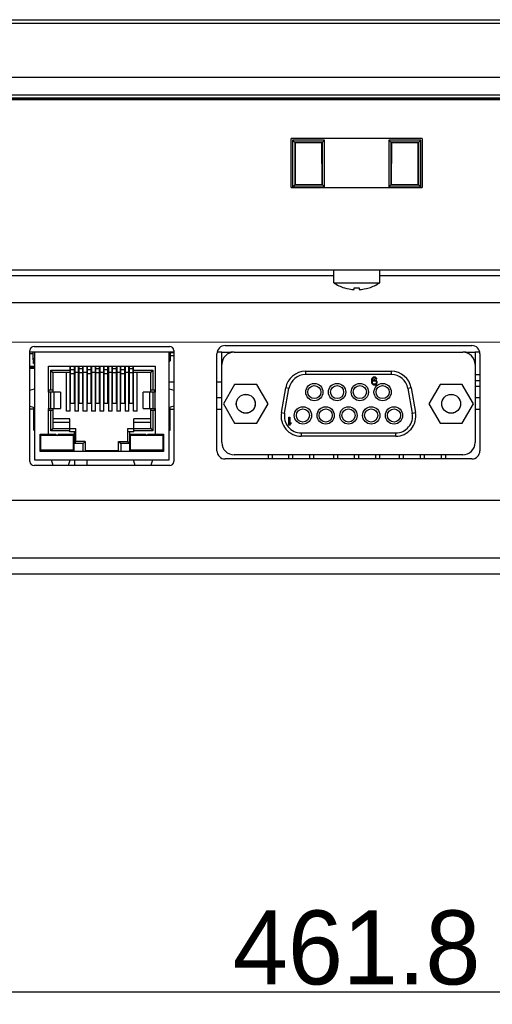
# Model space of a CAD drawing. Header units: millimetres. Extents: x 0 to 1682, y 0 to 1188.
# Tile 5 of 46: x 494 to 552, y 246 to 365. Entities that reach past the tile are written whole.
import ezdxf

# ---------------------------------------------------------------- set-up
doc = ezdxf.new("R2010")
doc.units = ezdxf.units.MM
doc.header["$LTSCALE"] = 92.51
doc.header["$PDMODE"] = 3
doc.header["$PDSIZE"] = 8
doc.layers.get('0').update_dxf_attribs({"linetype": 'CONTINUOUS'})
doc.layers.get('Defpoints').update_dxf_attribs({"linetype": 'CONTINUOUS'})
for name, color, linetype in [('BASE_PCB_V00-TOPRC-SHAPE', 7, 'CONTINUOUS'), ('D_SUB_09P-SHAPE', 7, 'CONTINUOUS'), ('GASKET_TOPRC19_REV03_VIEW-SHAPE', 7, 'CONTINUOUS'), ('ISO7045-M3X6-4_8-SHAPE', 7, 'CONTINUOUS'), ('LED-L-319EGW-CA-SHAPE', 7, 'CONTINUOUS'), ('NONE_1-SHAPE', 7, 'CONTINUOUS'), ('RC1900WD-FRONT_COVE7-2404-SHAPE', 7, 'CONTINUOUS'), ('REAR_CASE-RC19W-SHAPE', 7, 'CONTINUOUS'), ('REAR_COVER_RC1500WD-SHAPE', 7, 'CONTINUOUS'), ('SD_SOCKET-1939115-SHAPE', 7, 'CONTINUOUS'), ('TF31-60S-0_5SH_PRT_PRT_PR-SHAPE', 7, 'CONTINUOUS'), ('XRJM-S-01-8-8-X-SHAPE', 7, 'CONTINUOUS')]:
    doc.layers.add(name, color=color, linetype=linetype)
doc.styles.get("Standard").update_dxf_attribs({"font": 'GOTHIC.TTF'})
doc.dimstyles.get("Standard").update_dxf_attribs({"dimtxt": 7, "dimasz": 7, "dimexe": 1.5, "dimexo": 1, "dimtad": 1, "dimdec": 5, "dimdsep": 46, "dimtxsty": 'Standard', "dimblk": '_FILLED', "dimblk1": '_FILLED', "dimblk2": '_FILLED', "dimcen": 0.09, "dimadec": 5, "dimazin": 2, "dimtol": 1, "dimtp": 1e-05, "dimtm": 1e-05, "dimtfac": 1, "dimtdec": 5, "dimtofl": 0, "dimtmove": 0, "dimatfit": 3, "dimldrblk": '_FILLED', "dimfxl": 1, "dimtolj": 1, "dimarcsym": 0})

# ---------------------------------------------------------------- blocks, each defined once
blk = doc.blocks.new('_FILLED')
at = {"color": 0, "linetype": 'ByBlock'}
blk.add_solid([(0, 0), (-1, 0.214), (-1, -0.214)], dxfattribs=at)
blk = doc.blocks.new('*D6')
at = {"color": 2, "lineweight": -2, "transparency": 16777216}
for p, q in [((304.48, 354.8), (304.48, 245.7)), ((766.29, 354.8), (766.29, 245.7)), ((311.48, 247.2), (759.29, 247.2))]:
    blk.add_line(p, q, dxfattribs=at)
at = {"layer": 'Defpoints', "color": 0, "transparency": 16777216}
for p in [(304.48, 355.8), (766.29, 355.8), (766.29, 247.2)]:
    blk.add_point(p, dxfattribs=at)
at = {"color": 2, "lineweight": -2, "transparency": 16777216, "xscale": 7, "yscale": 7, "zscale": 7, "rotation": 180}
blk.add_blockref('_FILLED', (304.48, 247.2), dxfattribs=at)
at = {"color": 2, "lineweight": -2, "transparency": 16777216, "xscale": 7, "yscale": 7, "zscale": 7}
blk.add_blockref('_FILLED', (766.29, 247.2), dxfattribs=at)
at = {"color": 2, "transparency": 16777216, "insert": (535.38, 252.55), "char_height": 9, "attachment_point": 5}
blk.add_mtext('\\A1;461.8', dxfattribs=at)

msp = doc.modelspace()

# ---------------------------------------------------------------- linework, layer by layer
at = {"layer": 'BASE_PCB_V00-TOPRC-SHAPE', "color": 7, "linetype": 'Continuous'}
for p, q in [((496.183, 325.047), (495.633, 325.047)), ((513.133, 325.047), (512.583, 325.047)), ((518.983, 325.047), (518.411, 325.047)), ((520.483, 325.047), (520.088, 325.047)), ((548.678, 325.047), (548.283, 325.047)), ((550.354, 325.047), (549.783, 325.047))]:
    msp.add_line(p, q, dxfattribs=at)
at = {"layer": 'BASE_PCB_V00-TOPRC-SHAPE', "color": 7, "linetype": 'Continuous', "const_width": 0.119}
msp.add_lwpolyline([(594.233, 326.247), (465.883, 326.247)], dxfattribs=at)
at = {"layer": 'D_SUB_09P-SHAPE', "color": 7, "linetype": 'Continuous'}
for p, q in [((518.983, 325.047), (520.088, 325.047)), ((518.983, 314.047), (518.983, 325.047)), ((520.088, 324.994), (520.088, 325.047)), ((520.188, 325.016), (520.188, 325.047)), ((520.483, 325.047), (548.283, 325.047)), ((548.578, 325.016), (548.578, 325.047)), ((548.678, 325.047), (549.783, 325.047)), ((548.678, 325.047), (548.678, 324.994)), ((549.783, 325.047), (549.783, 314.047)), ((529.162, 322.717), (539.604, 322.717)), ((529.162, 322.717), (529.162, 322.317)), ((539.604, 322.317), (529.162, 322.317)), ((539.604, 322.317), (539.604, 322.717)), ((520.534, 321.112), (519.18, 318.767)), ((523.242, 321.112), (520.534, 321.112)), ((524.596, 318.767), (523.242, 321.112)), ((537.19, 321.754), (537.17, 321.613)), ((537.17, 321.613), (537.17, 321.471)), ((537.17, 321.471), (537.19, 321.33)), ((537.23, 321.855), (537.19, 321.754)), ((537.19, 321.33), (537.23, 321.229)), ((537.289, 321.936), (537.23, 321.855)), ((537.23, 321.229), (537.289, 321.148)), ((537.269, 321.613), (537.289, 321.734)), ((537.388, 321.653), (537.269, 321.572)), ((537.269, 321.572), (537.269, 321.613)), ((537.388, 321.997), (537.289, 321.936)), ((537.289, 321.734), (537.309, 321.795)), ((537.289, 321.39), (537.309, 321.451)), ((537.289, 321.35), (537.289, 321.39)), ((537.309, 321.289), (537.289, 321.35)), ((537.289, 321.148), (537.388, 321.087)), ((537.309, 321.795), (537.348, 321.855)), ((537.309, 321.451), (537.348, 321.512)), ((537.348, 321.229), (537.309, 321.289)), ((537.348, 321.855), (537.408, 321.896)), ((537.348, 321.512), (537.408, 321.552)), ((537.408, 321.188), (537.348, 321.229)), ((537.487, 322.017), (537.388, 321.997)), ((537.487, 321.673), (537.388, 321.653)), ((537.388, 321.087), (537.487, 321.067)), ((537.408, 321.896), (537.467, 321.916)), ((537.408, 321.552), (537.467, 321.572)), ((537.467, 321.168), (537.408, 321.188)), ((537.467, 321.916), (537.586, 321.916)), ((537.467, 321.572), (537.606, 321.572)), ((537.606, 321.168), (537.467, 321.168)), ((537.566, 322.017), (537.487, 322.017)), ((537.586, 321.673), (537.487, 321.673)), ((537.487, 321.067), (537.586, 321.067)), ((537.665, 321.997), (537.566, 322.017)), ((537.586, 321.916), (537.645, 321.896)), ((537.685, 321.653), (537.586, 321.673)), ((537.586, 321.067), (537.685, 321.087)), ((537.606, 321.572), (537.665, 321.552)), ((537.665, 321.188), (537.606, 321.168)), ((537.645, 321.896), (537.705, 321.855)), ((537.764, 321.936), (537.665, 321.997)), ((537.665, 321.552), (537.724, 321.512)), ((537.724, 321.229), (537.665, 321.188)), ((537.784, 321.592), (537.685, 321.653)), ((537.685, 321.087), (537.784, 321.148)), ((537.705, 321.855), (537.744, 321.795)), ((537.724, 321.512), (537.764, 321.451)), ((537.764, 321.289), (537.724, 321.229)), ((537.744, 321.795), (537.843, 321.795)), ((537.823, 321.855), (537.764, 321.936)), ((537.764, 321.451), (537.784, 321.39)), ((537.784, 321.35), (537.764, 321.289)), ((537.843, 321.512), (537.784, 321.592)), ((537.784, 321.39), (537.784, 321.35)), ((537.784, 321.148), (537.843, 321.229)), ((537.843, 321.795), (537.823, 321.855)), ((537.883, 321.411), (537.843, 321.512)), ((537.843, 321.229), (537.883, 321.33)), ((537.883, 321.33), (537.883, 321.411)), ((545.524, 321.112), (544.17, 318.767)), ((548.232, 321.112), (545.524, 321.112)), ((549.586, 318.767), (548.232, 321.112)), ((526.22, 317.692), (526.749, 320.692)), ((526.614, 317.623), (527.143, 320.623)), ((527.143, 320.623), (526.749, 320.692)), ((542.017, 320.692), (541.623, 320.623)), ((541.623, 320.623), (542.152, 317.623)), ((542.017, 320.692), (542.546, 317.692)), ((519.18, 318.767), (520.534, 316.422)), ((523.242, 316.422), (524.596, 318.767)), ((544.17, 318.767), (545.524, 316.422)), ((548.232, 316.422), (549.586, 318.767)), ((526.22, 317.692), (526.614, 317.623)), ((542.152, 317.623), (542.546, 317.692)), ((520.534, 316.422), (523.242, 316.422)), ((527.145, 317.117), (527.264, 317.117)), ((527.145, 316.167), (527.145, 317.117)), ((527.264, 317.117), (527.264, 316.329)), ((527.383, 316.47), (527.264, 316.329)), ((527.264, 316.167), (527.383, 316.308)), ((527.383, 316.47), (527.383, 316.308)), ((545.524, 316.422), (548.232, 316.422)), ((527.264, 316.167), (527.145, 316.167)), ((528.633, 315.217), (540.133, 315.217)), ((528.633, 315.217), (528.633, 314.817)), ((540.133, 314.817), (540.133, 315.217)), ((540.133, 314.817), (528.633, 314.817)), ((548.283, 312.547), (520.483, 312.547))]:
    msp.add_line(p, q, dxfattribs=at)
for centre, radius in [((530.228, 320.187), 1.05), ((532.998, 320.187), 1.05), ((535.768, 320.187), 1.05), ((538.538, 320.187), 1.05), ((521.888, 318.767), 1.15), ((521.888, 318.767), 1.143), ((530.228, 320.187), 0.8), ((532.998, 320.187), 0.8), ((535.768, 320.187), 0.8), ((538.538, 320.187), 0.8), ((546.878, 318.767), 1.15), ((546.878, 318.767), 1.143), ((528.843, 317.347), 1.05), ((528.843, 317.347), 0.8), ((531.613, 317.347), 1.05), ((531.613, 317.347), 0.8), ((534.383, 317.347), 1.05), ((534.383, 317.347), 0.8), ((537.153, 317.347), 1.05), ((537.153, 317.347), 0.8), ((539.923, 317.347), 1.05), ((539.923, 317.347), 0.8)]:
    msp.add_circle(centre, radius, dxfattribs=at)
for centre, radius, start, end in [((520.483, 323.547), 1.5, 90, 180), ((548.283, 323.547), 1.5, 0, 90), ((529.162, 320.267), 2.45, 90, 170), ((529.162, 320.267), 2.05, 90, 170), ((539.604, 320.267), 2.45, 10, 90), ((539.604, 320.267), 2.05, 10, 90), ((528.633, 317.267), 2.45, 170, 270), ((528.633, 317.267), 2.05, 170, 270), ((540.133, 317.267), 2.45, 270, 10), ((540.133, 317.267), 2.05, 270, 10), ((520.483, 314.047), 1.5, 180, 270), ((548.283, 314.047), 1.5, 270, 0)]:
    msp.add_arc(centre, radius, start, end, dxfattribs=at)
at = {"layer": 'GASKET_TOPRC19_REV03_VIEW-SHAPE', "color": 7, "linetype": 'Continuous'}
for p, q in [((773.516, 356.297), (297.249, 356.297)), ((297.583, 355.963), (773.183, 355.963)), ((770.05, 355.961), (300.715, 355.961)), ((300.983, 355.797), (769.783, 355.797))]:
    msp.add_line(p, q, dxfattribs=at)
at = {"layer": 'ISO7045-M3X6-4_8-SHAPE', "color": 7, "linetype": 'Continuous'}
for p, q in [((532.583, 333.495), (532.583, 335.047)), ((538.183, 333.495), (538.183, 335.047)), ((532.583, 333.495), (538.183, 333.495)), ((533.883, 332.868), (533.883, 332.878)), ((535.083, 332.656), (535.083, 332.878)), ((535.683, 332.878), (535.683, 332.656)), ((536.883, 332.878), (536.883, 332.868))]:
    msp.add_line(p, q, dxfattribs=at)
for radius, start, end in [(5, 235.9442, 252.5424), (5, 287.4576, 304.0558), (4.991, 252.50987, 266.55397), (4.77, 266.39388, 273.60612), (4.991, 273.44603, 287.49013)]:
    msp.add_arc((535.383, 337.638), radius, start, end, dxfattribs=at)
at = {"layer": 'LED-L-319EGW-CA-SHAPE', "color": 7, "linetype": 'Continuous'}
for p, q in [((524.593, 312.547), (524.593, 312.047)), ((525.093, 312.547), (525.093, 312.047)), ((527.133, 312.047), (527.133, 312.547)), ((527.633, 312.047), (527.633, 312.547)), ((529.673, 312.047), (529.673, 312.547)), ((530.173, 312.047), (530.173, 312.547)), ((532.593, 312.047), (532.593, 312.547)), ((533.093, 312.047), (533.093, 312.547)), ((535.133, 312.047), (535.133, 312.547)), ((535.633, 312.047), (535.633, 312.547)), ((537.673, 312.547), (537.673, 312.047)), ((538.173, 312.547), (538.173, 312.047)), ((540.593, 312.047), (540.593, 312.547)), ((541.093, 312.047), (541.093, 312.547)), ((543.133, 312.047), (543.133, 312.547)), ((543.633, 312.047), (543.633, 312.547)), ((545.673, 312.547), (545.673, 312.047)), ((546.173, 312.547), (546.173, 312.047))]:
    msp.add_line(p, q, dxfattribs=at)
at = {"layer": 'NONE_1-SHAPE', "color": 7, "linetype": 'Continuous'}
for p, q in [((513.133, 324.947), (512.733, 324.947)), ((512.733, 324.647), (513.133, 324.647))]:
    msp.add_line(p, q, dxfattribs=at)
at = {"layer": 'RC1900WD-FRONT_COVE7-2404-SHAPE', "color": 7, "linetype": 'Continuous'}
for p, q in [((297.41, 365.497), (773.356, 365.497)), ((768.858, 365.014), (301.907, 365.014)), ((296.683, 358.497), (774.083, 358.497)), ((543.335, 351.042), (527.431, 351.042)), ((527.431, 345.076), (527.431, 351.04)), ((543.335, 351.04), (543.335, 345.076)), ((531.476, 350.83), (527.59, 350.83)), ((527.59, 350.83), (527.59, 345.144)), ((527.59, 350.83), (527.827, 350.592)), ((531.228, 350.592), (527.838, 350.592)), ((527.838, 350.592), (527.838, 345.402)), ((527.905, 350.525), (527.898, 345.462)), ((531.16, 350.525), (527.905, 350.525)), ((531.168, 345.462), (531.16, 350.525)), ((531.476, 350.83), (531.228, 350.581)), ((531.228, 345.402), (531.228, 350.592)), ((531.476, 345.144), (531.476, 350.83)), ((543.176, 350.83), (539.29, 350.83)), ((539.29, 350.83), (539.527, 350.592)), ((539.29, 350.83), (539.29, 345.144)), ((542.928, 350.592), (539.538, 350.592)), ((539.605, 350.525), (539.538, 350.592)), ((539.538, 350.592), (539.538, 345.402)), ((539.605, 350.525), (539.598, 345.462)), ((542.86, 350.525), (539.605, 350.525)), ((542.868, 345.462), (542.86, 350.525)), ((543.176, 350.83), (542.928, 350.581)), ((542.928, 345.402), (542.928, 350.592)), ((543.176, 345.144), (543.176, 350.83)), ((527.431, 345.077), (543.335, 345.077)), ((527.59, 345.144), (527.838, 345.392)), ((527.59, 345.144), (531.476, 345.144)), ((527.898, 345.462), (527.838, 345.403)), ((527.838, 345.403), (531.227, 345.403)), ((527.898, 345.462), (531.168, 345.462)), ((531.168, 345.462), (531.228, 345.402)), ((531.476, 345.144), (531.217, 345.403)), ((539.29, 345.144), (539.538, 345.392)), ((539.29, 345.144), (543.176, 345.144)), ((539.538, 345.403), (542.927, 345.403)), ((539.598, 345.462), (542.868, 345.462)), ((542.868, 345.462), (542.928, 345.402)), ((543.176, 345.144), (542.917, 345.403)), ((305.202, 335.047), (765.564, 335.047))]:
    msp.add_line(p, q, dxfattribs=at)
at = {"layer": 'REAR_CASE-RC19W-SHAPE', "color": 7, "linetype": 'Continuous'}
for p, q in [((532.583, 334.341), (426.933, 334.341)), ((643.833, 334.341), (538.183, 334.341)), ((719.43, 331.047), (351.335, 331.047)), ((495.633, 311.747), (495.633, 325.247)), ((496.133, 325.747), (512.633, 325.747)), ((513.133, 325.247), (513.133, 311.747)), ((518.383, 313.047), (518.383, 324.847)), ((519.383, 325.847), (549.383, 325.847)), ((550.383, 324.847), (550.383, 313.047)), ((549.383, 312.047), (519.383, 312.047)), ((512.633, 311.247), (496.133, 311.247))]:
    msp.add_line(p, q, dxfattribs=at)
for centre, radius, start, end in [((496.133, 325.247), 0.5, 90, 180), ((512.633, 325.247), 0.5, 0, 90), ((519.383, 324.847), 1, 90, 180), ((549.383, 324.847), 1, 0, 90), ((519.383, 313.047), 1, 180, 270), ((549.383, 313.047), 1, 270, 0), ((496.133, 311.747), 0.5, 180, 270), ((512.633, 311.747), 0.5, 270, 0)]:
    msp.add_arc(centre, radius, start, end, dxfattribs=at)
at = {"layer": 'REAR_COVER_RC1500WD-SHAPE', "color": 7, "linetype": 'Continuous'}
for p, q in [((512.583, 321.447), (513.133, 321.447)), ((518.383, 321.447), (518.983, 321.447)), ((550.383, 321.547), (549.783, 321.547)), ((549.783, 320.916), (550.383, 320.916)), ((518.383, 319.547), (518.983, 319.547)), ((549.783, 319.547), (550.383, 319.547)), ((496.083, 318.099), (495.633, 318.099)), ((512.683, 318.099), (513.133, 318.099)), ((518.383, 318.099), (518.983, 318.099)), ((549.783, 318.099), (550.383, 318.099)), ((501.066, 311.928), (501.042, 311.247)), ((502.565, 311.947), (502.541, 311.247)), ((430.424, 307.047), (640.341, 307.047)), ((610.383, 299.977), (460.383, 299.977)), ((610.383, 298.047), (460.383, 298.047))]:
    msp.add_line(p, q, dxfattribs=at)
at = {"layer": 'SD_SOCKET-1939115-SHAPE', "color": 7, "linetype": 'Continuous'}
msp.add_line((550.383, 322.297), (549.783, 322.297), dxfattribs=at)
at = {"layer": 'TF31-60S-0_5SH_PRT_PRT_PR-SHAPE', "color": 7, "linetype": 'Continuous'}
for p, q in [((496.033, 324.847), (495.693, 324.847)), ((496.073, 323.657), (496.073, 323.991)), ((496.073, 323.657), (496.183, 323.657)), ((495.633, 323.347), (496.183, 323.347)), ((496.183, 323.133), (495.633, 323.133)), ((495.633, 323.097), (496.183, 323.097))]:
    msp.add_line(p, q, dxfattribs=at)
at = {"layer": 'XRJM-S-01-8-8-X-SHAPE', "color": 7, "linetype": 'Continuous'}
for p, q in [((496.033, 324.092), (496.033, 325.047)), ((496.183, 325.047), (496.183, 311.947)), ((512.583, 325.047), (496.183, 325.047)), ((512.583, 311.947), (512.583, 325.047)), ((512.733, 324.092), (512.733, 325.047)), ((496.033, 324.267), (496.183, 324.267)), ((512.733, 324.267), (512.583, 324.267)), ((497.883, 320.197), (497.883, 323.347)), ((497.883, 323.347), (510.883, 323.347)), ((498.428, 322.577), (498.168, 322.837)), ((498.168, 320.477), (498.168, 322.837)), ((498.168, 322.837), (500.533, 322.837)), ((498.428, 322.577), (498.428, 320.197)), ((500.583, 322.577), (498.428, 322.577)), ((500.083, 317.877), (500.083, 322.577)), ((500.533, 317.877), (500.533, 323.347)), ((500.583, 323.247), (500.533, 323.247)), ((500.583, 322.989), (500.533, 322.989)), ((500.583, 318.803), (500.583, 323.347)), ((501.043, 322.91), (500.583, 322.91)), ((501.043, 322.411), (500.583, 322.411)), ((501.043, 318.803), (501.043, 323.347)), ((501.093, 323.247), (501.043, 323.247)), ((501.093, 322.989), (501.043, 322.989)), ((501.603, 322.577), (501.043, 322.577)), ((501.093, 323.347), (501.093, 317.877)), ((501.553, 317.877), (501.553, 323.347)), ((501.603, 323.247), (501.553, 323.247)), ((501.603, 322.989), (501.553, 322.989)), ((501.603, 318.803), (501.603, 323.347)), ((502.063, 323.025), (501.603, 323.025)), ((502.063, 322.526), (501.603, 322.526)), ((502.063, 318.803), (502.063, 323.347)), ((502.113, 323.247), (502.063, 323.247)), ((502.113, 322.989), (502.063, 322.989)), ((502.623, 322.577), (502.063, 322.577)), ((502.113, 317.877), (502.113, 323.347)), ((502.573, 317.877), (502.573, 323.347)), ((502.623, 323.247), (502.573, 323.247)), ((502.623, 322.989), (502.573, 322.989)), ((502.623, 318.803), (502.623, 323.347)), ((503.083, 322.91), (502.623, 322.91)), ((503.083, 322.411), (502.623, 322.411)), ((503.083, 318.803), (503.083, 323.347)), ((503.133, 323.247), (503.083, 323.247)), ((503.133, 322.989), (503.083, 322.989)), ((503.643, 322.577), (503.083, 322.577)), ((503.133, 323.347), (503.133, 317.877)), ((503.593, 317.877), (503.593, 323.347)), ((503.593, 323.247), (503.643, 323.247)), ((503.593, 322.989), (503.643, 322.989)), ((503.643, 318.803), (503.643, 323.347)), ((504.103, 323.025), (503.643, 323.025)), ((504.103, 322.526), (503.643, 322.526)), ((504.103, 318.803), (504.103, 323.347)), ((504.103, 323.247), (504.153, 323.247)), ((504.103, 322.989), (504.153, 322.989)), ((504.663, 322.577), (504.103, 322.577)), ((504.153, 323.347), (504.153, 317.877)), ((504.613, 317.877), (504.613, 323.347)), ((504.663, 323.247), (504.613, 323.247)), ((504.663, 322.989), (504.613, 322.989)), ((504.663, 318.803), (504.663, 323.347)), ((505.123, 322.91), (504.663, 322.91)), ((505.123, 322.411), (504.663, 322.411)), ((505.123, 318.803), (505.123, 323.347)), ((505.173, 323.247), (505.123, 323.247)), ((505.173, 322.989), (505.123, 322.989)), ((505.683, 322.577), (505.123, 322.577)), ((505.173, 323.347), (505.173, 317.877)), ((505.633, 317.877), (505.633, 323.347)), ((505.633, 323.247), (505.683, 323.247)), ((505.633, 322.989), (505.683, 322.989)), ((505.683, 318.803), (505.683, 323.347)), ((506.143, 323.025), (505.683, 323.025)), ((506.143, 322.526), (505.683, 322.526)), ((506.143, 318.803), (506.143, 323.347)), ((506.143, 323.247), (506.193, 323.247)), ((506.143, 322.989), (506.193, 322.989)), ((506.703, 322.577), (506.143, 322.577)), ((506.193, 323.347), (506.193, 317.877)), ((506.653, 317.877), (506.653, 323.347)), ((506.653, 323.247), (506.703, 323.247)), ((506.653, 322.989), (506.703, 322.989)), ((506.703, 318.803), (506.703, 323.347)), ((507.163, 322.91), (506.703, 322.91)), ((507.163, 322.411), (506.703, 322.411)), ((507.163, 318.803), (507.163, 323.347)), ((507.163, 323.247), (507.213, 323.247)), ((507.163, 322.989), (507.213, 322.989)), ((507.723, 322.577), (507.163, 322.577)), ((507.213, 323.347), (507.213, 317.877)), ((507.673, 317.877), (507.673, 323.347)), ((507.673, 323.247), (507.723, 323.247)), ((507.673, 322.989), (507.723, 322.989)), ((507.723, 318.803), (507.723, 323.347)), ((508.183, 323.025), (507.723, 323.025)), ((508.183, 322.526), (507.723, 322.526)), ((508.183, 318.803), (508.183, 323.347)), ((508.183, 323.247), (508.233, 323.247)), ((508.183, 322.989), (508.233, 322.989)), ((510.338, 322.577), (508.183, 322.577)), ((508.233, 317.877), (508.233, 323.347)), ((508.233, 322.837), (510.598, 322.837)), ((508.683, 317.877), (508.683, 322.577)), ((510.338, 322.577), (510.598, 322.837)), ((510.338, 320.197), (510.338, 322.577)), ((510.598, 322.837), (510.598, 320.477)), ((510.883, 323.347), (510.883, 320.197)), ((495.633, 320.422), (496.183, 320.597)), ((497.883, 320.477), (498.428, 320.477)), ((499.35, 320.197), (497.883, 320.197)), ((497.923, 318.197), (497.923, 320.197)), ((497.928, 320.197), (497.928, 320.477)), ((498.169, 318.197), (498.169, 320.197)), ((498.573, 318.197), (498.573, 320.197)), ((499.35, 320.197), (499.35, 318.197)), ((510.883, 320.197), (509.416, 320.197)), ((509.416, 318.197), (509.416, 320.197)), ((510.192, 320.197), (510.192, 318.197)), ((510.338, 320.477), (510.883, 320.477)), ((510.597, 320.197), (510.597, 318.197)), ((510.838, 320.197), (510.838, 320.477)), ((510.843, 320.197), (510.843, 318.197)), ((512.583, 320.597), (513.133, 320.422)), ((501.043, 318.803), (500.583, 318.803)), ((502.063, 318.803), (501.603, 318.803)), ((503.083, 318.803), (502.623, 318.803)), ((504.103, 318.803), (503.643, 318.803)), ((505.123, 318.803), (504.663, 318.803)), ((506.143, 318.803), (505.683, 318.803)), ((507.163, 318.803), (506.703, 318.803)), ((508.183, 318.803), (507.723, 318.803)), ((495.633, 318.472), (496.183, 318.297)), ((496.083, 315.547), (496.083, 318.329)), ((497.883, 318.197), (499.35, 318.197)), ((497.883, 315.047), (497.883, 318.197)), ((498.428, 317.937), (497.883, 317.937)), ((497.928, 317.937), (497.928, 318.197)), ((498.168, 315.487), (498.168, 317.937)), ((498.428, 318.197), (498.428, 315.747)), ((500.533, 317.877), (500.083, 317.877)), ((501.553, 317.877), (501.093, 317.877)), ((502.573, 317.877), (502.113, 317.877)), ((503.593, 317.877), (503.133, 317.877)), ((504.613, 317.877), (504.153, 317.877)), ((505.633, 317.877), (505.173, 317.877)), ((506.653, 317.877), (506.193, 317.877)), ((507.673, 317.877), (507.213, 317.877)), ((508.683, 317.877), (508.233, 317.877)), ((509.416, 318.197), (510.883, 318.197)), ((510.338, 315.747), (510.338, 318.197)), ((510.883, 317.937), (510.338, 317.937)), ((510.598, 317.937), (510.598, 315.487)), ((510.838, 317.937), (510.838, 318.197)), ((510.883, 318.197), (510.883, 315.047)), ((513.133, 318.472), (512.583, 318.297)), ((512.683, 315.547), (512.683, 318.329)), ((500.483, 316.947), (498.428, 316.947)), ((498.428, 316.547), (500.483, 316.547)), ((500.483, 315.367), (500.483, 316.947)), ((510.338, 316.947), (508.283, 316.947)), ((508.283, 315.367), (508.283, 316.947)), ((508.283, 316.547), (510.338, 316.547)), ((496.083, 315.547), (496.183, 315.547)), ((498.428, 315.747), (498.168, 315.487)), ((500.483, 315.487), (498.168, 315.487)), ((498.428, 315.747), (501.233, 315.747)), ((501.233, 315.367), (500.483, 315.367)), ((501.033, 313.914), (501.033, 315.367)), ((501.233, 314.174), (501.233, 315.747)), ((507.533, 315.747), (510.338, 315.747)), ((507.533, 314.174), (507.533, 315.747)), ((508.283, 315.367), (507.533, 315.367)), ((507.733, 315.367), (507.733, 313.914)), ((510.598, 315.487), (508.283, 315.487)), ((510.338, 315.747), (510.598, 315.487)), ((512.583, 315.547), (512.683, 315.547)), ((496.883, 315.047), (498.798, 315.047)), ((496.883, 312.947), (496.883, 315.047)), ((500.923, 314.897), (496.923, 314.897)), ((496.923, 314.897), (496.923, 313.147)), ((499.048, 315.047), (500.973, 315.047)), ((500.923, 313.147), (500.923, 314.897)), ((500.973, 315.047), (500.973, 312.997)), ((501.033, 313.914), (501.233, 314.174)), ((502.093, 313.914), (501.033, 313.914)), ((502.353, 314.174), (501.233, 314.174)), ((502.093, 313.914), (502.353, 314.174)), ((502.093, 312.947), (502.093, 313.914)), ((502.353, 314.174), (502.353, 312.947)), ((506.413, 314.174), (507.533, 314.174)), ((506.413, 314.174), (506.673, 313.914)), ((506.413, 312.947), (506.413, 314.174)), ((507.733, 313.914), (506.673, 313.914)), ((506.673, 313.914), (506.673, 312.947)), ((507.733, 313.914), (507.533, 314.174)), ((507.793, 315.047), (509.718, 315.047)), ((507.793, 312.997), (507.793, 315.047)), ((511.843, 314.897), (507.843, 314.897)), ((507.843, 314.897), (507.843, 313.147)), ((509.968, 315.047), (511.883, 315.047)), ((511.843, 313.147), (511.843, 314.897)), ((511.883, 315.047), (511.883, 312.947)), ((497.788, 312.997), (496.883, 312.997)), ((511.883, 312.947), (496.883, 312.947)), ((496.923, 313.147), (500.923, 313.147)), ((499.788, 312.997), (498.038, 312.997)), ((500.973, 312.997), (500.038, 312.997)), ((506.413, 313.054), (502.353, 313.054)), ((502.583, 312.982), (502.353, 312.982)), ((502.583, 312.982), (502.583, 312.947)), ((506.413, 312.982), (506.183, 312.982)), ((506.183, 312.947), (506.183, 312.982)), ((508.728, 312.997), (507.793, 312.997)), ((507.843, 313.147), (511.843, 313.147)), ((510.728, 312.997), (508.978, 312.997)), ((511.883, 312.997), (510.978, 312.997)), ((496.183, 311.947), (512.583, 311.947)), ((498.443, 311.247), (498.233, 311.947)), ((500.323, 311.247), (500.533, 311.947)), ((508.443, 311.247), (508.233, 311.947)), ((510.533, 311.947), (510.323, 311.247))]:
    msp.add_line(p, q, dxfattribs=at)
for centre, radius, start, end in [((496.183, 324.092), 0.15, 179.99856, 270), ((512.583, 324.092), 0.15, 270, 0.00144), ((498.923, 315.047), 0.125, 180, 0), ((509.843, 315.047), 0.125, 180, 0), ((497.913, 312.997), 0.125, 0, 180), ((499.913, 312.997), 0.125, 0, 180), ((508.853, 312.997), 0.125, 0, 180), ((510.853, 312.997), 0.125, 0, 180)]:
    msp.add_arc(centre, radius, start, end, dxfattribs=at)

# ---------------------------------------------------------------- dimensions: what is measured, and where the dimension line sits
dim = msp.add_linear_dim(base=(766.289, 247.197), p1=(304.477, 355.797), p2=(766.289, 355.797), dimstyle='Standard', override={"dimtxt": 9, "dimdec": 1, "dimzin": 0, "dimcen": 15.138, "dimclrd": 2, "dimclre": 2, "dimclrt": 2, "dimadec": 0, "dimazin": 0, "dimtol": 0, "dimtp": 0.5, "dimtm": 0, "dimtfac": 0.5, "dimtdec": 1, "dimtzin": 0})
dim.commit()
dim.dimension.update_dxf_attribs({"geometry": '*D6', "text_midpoint": (535.383, 252.548)})

doc.saveas('drawing.dxf')
